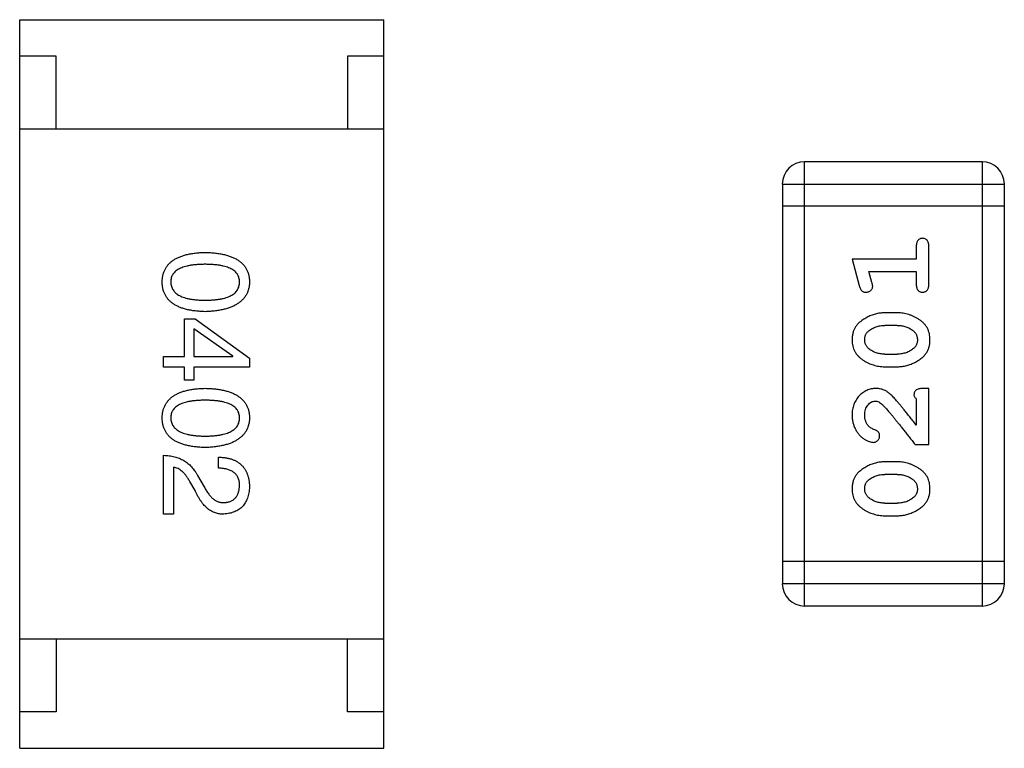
# Model space of a CAD drawing. Header units: millimetres. Extents: x 72 to 239, y 133 to 319.
# Tile 223 of 240: x 147.48 to 148.83, y 278.12 to 279.12. Entities that reach past the tile are written whole.
import ezdxf

# ---------------------------------------------------------------- set-up
doc = ezdxf.new("R2010")
doc.units = ezdxf.units.MM
doc.header["$LTSCALE"] = 5
doc.layers.get('0').update_dxf_attribs({"linetype": 'CONTINUOUS'})

msp = doc.modelspace()

# ---------------------------------------------------------------- linework, layer by layer
for p, q in [((147.4785, 278.1227), (147.4785, 279.1227)), ((147.4785, 279.1227), (147.9785, 279.1227)), ((147.9785, 278.1227), (147.9785, 279.1227)), ((147.5285, 279.0727), (147.4785, 279.0727)), ((147.5285, 278.9727), (147.5285, 279.0727)), ((147.9285, 279.0727), (147.9285, 278.9727)), ((147.9785, 279.0727), (147.9285, 279.0727)), ((147.9785, 278.9727), (147.4785, 278.9727)), ((148.8002, 278.9277), (148.5563, 278.9277)), ((148.5563, 278.3181), (148.5563, 278.9277)), ((148.8002, 278.9277), (148.8002, 278.3181)), ((148.5259, 278.8972), (148.8307, 278.8972)), ((148.5259, 278.8972), (148.5259, 278.3485)), ((148.8307, 278.3485), (148.8307, 278.8972)), ((148.8307, 278.8667), (148.5259, 278.8667)), ((148.7097, 278.8116), (148.7097, 278.7943)), ((148.727, 278.7597), (148.727, 278.8116)), ((148.7097, 278.7943), (148.6216, 278.7943)), ((148.6216, 278.7943), (148.6315, 278.7578)), ((148.6448, 278.777), (148.7097, 278.777)), ((148.6489, 278.762), (148.6448, 278.777)), ((148.7097, 278.777), (148.7097, 278.7597)), ((147.705, 278.6603), (147.705, 278.7121)), ((147.705, 278.7121), (147.7194, 278.7121)), ((147.7194, 278.7121), (147.7942, 278.6583)), ((148.684, 278.7204), (148.6662, 278.7204)), ((148.6837, 278.7031), (148.6665, 278.7031)), ((147.7174, 278.6983), (147.7174, 278.6603)), ((147.7712, 278.6609), (147.7174, 278.6983)), ((147.6761, 278.6458), (147.6761, 278.6603)), ((147.6761, 278.6603), (147.705, 278.6603)), ((147.7174, 278.6603), (147.7712, 278.6603)), ((147.7712, 278.6603), (147.7712, 278.6609)), ((147.7942, 278.6583), (147.7942, 278.6458)), ((148.6665, 278.6638), (148.6837, 278.6638)), ((147.705, 278.6458), (147.6761, 278.6458)), ((147.705, 278.6281), (147.705, 278.6458)), ((147.7174, 278.6458), (147.7174, 278.6281)), ((147.7942, 278.6458), (147.7174, 278.6458)), ((148.6662, 278.6465), (148.684, 278.6465)), ((147.7174, 278.6281), (147.705, 278.6281)), ((148.727, 278.6166), (148.7192, 278.6166)), ((148.727, 278.5395), (148.727, 278.6166)), ((148.7097, 278.6024), (148.7097, 278.5662)), ((148.7082, 278.5395), (148.727, 278.5395)), ((147.6761, 278.4442), (147.6761, 278.5249)), ((147.7515, 278.5072), (147.7515, 278.5223)), ((148.684, 278.5159), (148.6662, 278.5159)), ((147.6899, 278.5085), (147.6899, 278.4442)), ((147.7227, 278.4973), (147.7319, 278.4816)), ((148.6837, 278.4986), (148.6665, 278.4986)), ((147.7194, 278.4764), (147.7122, 278.4888)), ((148.6665, 278.4593), (148.6837, 278.4593)), ((147.6899, 278.4442), (147.6761, 278.4442)), ((148.6662, 278.4419), (148.684, 278.4419)), ((148.8307, 278.379), (148.5259, 278.379)), ((148.8307, 278.3485), (148.5259, 278.3485)), ((148.5563, 278.3181), (148.8002, 278.3181)), ((147.9785, 278.2727), (147.4785, 278.2727)), ((147.5285, 278.2727), (147.5285, 278.1727)), ((147.9285, 278.1727), (147.9285, 278.2727)), ((147.5285, 278.1727), (147.4785, 278.1727)), ((147.9785, 278.1727), (147.9285, 278.1727)), ((147.4785, 278.1227), (147.9785, 278.1227))]:
    msp.add_line(p, q)
for centre, start, end in [((148.5563, 278.8972), 90, 180), ((148.8002, 278.8972), 0, 90), ((148.5563, 278.3485), 180, 270), ((148.8002, 278.3485), 270, 0)]:
    msp.add_arc(centre, 0.0305, start, end)
for points, knots in [([(148.7184, 278.8227), (148.7178, 278.8226), (148.7166, 278.8226), (148.7149, 278.8221), (148.7134, 278.8212), (148.7121, 278.82), (148.711, 278.8185), (148.7102, 278.8165), (148.7098, 278.8142), (148.7097, 278.8125), (148.7097, 278.8116)], [0, 0, 0, 0, 0.11517, 0.223509, 0.328254, 0.438012, 0.553651, 0.682263, 0.830856, 1, 1, 1, 1]), ([(148.727, 278.8116), (148.727, 278.8125), (148.727, 278.8142), (148.7265, 278.8165), (148.7258, 278.8185), (148.7247, 278.82), (148.7234, 278.8212), (148.7219, 278.822), (148.7202, 278.8226), (148.719, 278.8226), (148.7184, 278.8227)], [0, 0, 0, 0, 0.169012, 0.317488, 0.445429, 0.560977, 0.67065, 0.776666, 0.88492, 1, 1, 1, 1]), ([(147.6742, 278.7627), (147.6742, 278.7643), (147.6744, 278.7674), (147.6751, 278.7719), (147.6763, 278.7761), (147.678, 278.78), (147.6801, 278.7836), (147.6827, 278.787), (147.6857, 278.79), (147.6893, 278.7926), (147.6932, 278.7951), (147.6976, 278.7971), (147.7024, 278.7989), (147.7077, 278.8004), (147.7134, 278.8016), (147.7196, 278.8025), (147.7262, 278.8031), (147.7308, 278.8033), (147.7332, 278.8034)], [0, 0, 0, 0, 0.059135, 0.115606, 0.169241, 0.221578, 0.273261, 0.324749, 0.377329, 0.431642, 0.488541, 0.548597, 0.612232, 0.680174, 0.752504, 0.829777, 0.912307, 1, 1, 1, 1]), ([(147.7332, 278.8034), (147.7356, 278.8033), (147.7403, 278.8031), (147.7472, 278.8025), (147.7536, 278.8016), (147.7595, 278.8004), (147.765, 278.7989), (147.7699, 278.7971), (147.7745, 278.7951), (147.7786, 278.7926), (147.7822, 278.79), (147.7853, 278.787), (147.788, 278.7836), (147.7902, 278.78), (147.7919, 278.7761), (147.7932, 278.7719), (147.7939, 278.7674), (147.7941, 278.7643), (147.7942, 278.7627)], [0, 0, 0, 0, 0.088823, 0.172287, 0.250296, 0.323438, 0.392244, 0.456221, 0.516635, 0.573871, 0.628, 0.680335, 0.731489, 0.782557, 0.834044, 0.886738, 0.942089, 1, 1, 1, 1]), ([(147.7332, 278.787), (147.7313, 278.787), (147.7276, 278.7869), (147.7222, 278.7866), (147.7172, 278.7862), (147.7126, 278.7855), (147.7084, 278.7846), (147.7045, 278.7837), (147.701, 278.7824), (147.6978, 278.781), (147.695, 278.7794), (147.6926, 278.7776), (147.6905, 278.7756), (147.6889, 278.7734), (147.6875, 278.771), (147.6866, 278.7684), (147.6861, 278.7656), (147.686, 278.7637), (147.686, 278.7627)], [0, 0, 0, 0, 0.096457, 0.187288, 0.27178, 0.350132, 0.423455, 0.491343, 0.554037, 0.612253, 0.666313, 0.717038, 0.764921, 0.811214, 0.856775, 0.902988, 0.950234, 1, 1, 1, 1]), ([(147.7804, 278.7627), (147.7803, 278.7637), (147.7803, 278.7656), (147.7797, 278.7684), (147.7788, 278.771), (147.7775, 278.7734), (147.7758, 278.7756), (147.7738, 278.7776), (147.7713, 278.7794), (147.7685, 278.781), (147.7654, 278.7824), (147.7619, 278.7837), (147.758, 278.7846), (147.7537, 278.7855), (147.7491, 278.7862), (147.7441, 278.7866), (147.7388, 278.7869), (147.7351, 278.787), (147.7332, 278.787)], [0, 0, 0, 0, 0.049764, 0.097007, 0.143217, 0.188577, 0.235116, 0.282997, 0.333719, 0.387776, 0.445989, 0.508679, 0.576563, 0.649481, 0.728235, 0.812722, 0.903548, 1, 1, 1, 1]), ([(147.7332, 278.722), (147.7308, 278.7221), (147.7262, 278.7223), (147.7196, 278.7229), (147.7134, 278.7238), (147.7077, 278.725), (147.7024, 278.7265), (147.6976, 278.7283), (147.6932, 278.7304), (147.6892, 278.7328), (147.6857, 278.7355), (147.6827, 278.7385), (147.6801, 278.7418), (147.678, 278.7454), (147.6763, 278.7493), (147.6751, 278.7535), (147.6744, 278.758), (147.6742, 278.7611), (147.6742, 278.7627)], [0, 0, 0, 0, 0.08769, 0.170218, 0.24749, 0.319818, 0.387758, 0.451391, 0.511445, 0.568185, 0.622681, 0.67526, 0.726746, 0.778428, 0.830764, 0.884397, 0.940866, 1, 1, 1, 1]), ([(147.686, 278.7627), (147.686, 278.7617), (147.6861, 278.7597), (147.6868, 278.7569), (147.6878, 278.7542), (147.6891, 278.7518), (147.6908, 278.7495), (147.6929, 278.7475), (147.6953, 278.7456), (147.6981, 278.7439), (147.7013, 278.7425), (147.7048, 278.7412), (147.7086, 278.7401), (147.7129, 278.7393), (147.7174, 278.7386), (147.7224, 278.7381), (147.7276, 278.7378), (147.7313, 278.7378), (147.7332, 278.7378)], [0, 0, 0, 0, 0.050879, 0.099377, 0.146973, 0.193618, 0.240619, 0.289461, 0.34047, 0.395283, 0.453059, 0.515633, 0.582666, 0.655287, 0.732971, 0.815933, 0.905166, 1, 1, 1, 1]), ([(147.7332, 278.7378), (147.7351, 278.7378), (147.7388, 278.7378), (147.7441, 278.7381), (147.7491, 278.7386), (147.7537, 278.7393), (147.758, 278.7402), (147.7619, 278.7412), (147.7654, 278.7425), (147.7685, 278.7439), (147.7713, 278.7456), (147.7738, 278.7474), (147.7758, 278.7495), (147.7775, 278.7517), (147.7788, 278.7542), (147.7797, 278.7569), (147.7803, 278.7597), (147.7803, 278.7617), (147.7804, 278.7627)], [0, 0, 0, 0, 0.095719, 0.185854, 0.269738, 0.347952, 0.420315, 0.487894, 0.550245, 0.608186, 0.662454, 0.713283, 0.761375, 0.808209, 0.854301, 0.901312, 0.949396, 1, 1, 1, 1]), ([(147.7942, 278.7627), (147.7941, 278.7611), (147.7939, 278.7581), (147.793, 278.7536), (147.7917, 278.7495), (147.7899, 278.7456), (147.7877, 278.742), (147.785, 278.7388), (147.7818, 278.7358), (147.7782, 278.7331), (147.7742, 278.7307), (147.7697, 278.7286), (147.7647, 278.7268), (147.7592, 278.7252), (147.7534, 278.724), (147.747, 278.723), (147.7403, 278.7224), (147.7356, 278.7222), (147.7332, 278.722)], [0, 0, 0, 0, 0.057415, 0.112361, 0.16496, 0.216437, 0.267441, 0.318839, 0.371478, 0.426325, 0.483626, 0.544235, 0.608673, 0.677374, 0.750405, 0.828394, 0.911525, 1, 1, 1, 1]), ([(148.6315, 278.7578), (148.6318, 278.7569), (148.6322, 278.7554), (148.6331, 278.7533), (148.634, 278.7516), (148.635, 278.7504), (148.6362, 278.7496), (148.6375, 278.7491), (148.639, 278.7488), (148.6401, 278.7487), (148.6407, 278.7487)], [0, 0, 0, 0, 0.187321, 0.344927, 0.475328, 0.579604, 0.674244, 0.773631, 0.882025, 1, 1, 1, 1]), ([(148.6407, 278.7487), (148.6413, 278.7487), (148.6425, 278.7488), (148.6443, 278.7493), (148.6459, 278.75), (148.6473, 278.751), (148.6485, 278.7522), (148.6493, 278.7536), (148.6498, 278.7551), (148.6499, 278.7561), (148.6499, 278.7566)], [0, 0, 0, 0, 0.138815, 0.27042, 0.39836, 0.52875, 0.654955, 0.771147, 0.884581, 1, 1, 1, 1]), ([(148.6499, 278.7566), (148.6499, 278.7569), (148.6499, 278.7577), (148.6497, 278.7589), (148.6493, 278.7604), (148.6491, 278.7615), (148.6489, 278.762)], [0, 0, 0, 0, 0.183151, 0.413144, 0.682305, 1, 1, 1, 1]), ([(148.7097, 278.7597), (148.7097, 278.7588), (148.7098, 278.7572), (148.7102, 278.7548), (148.711, 278.7529), (148.7121, 278.7513), (148.7134, 278.7502), (148.7149, 278.7493), (148.7166, 278.7488), (148.7178, 278.7487), (148.7184, 278.7487)], [0, 0, 0, 0, 0.169102, 0.317658, 0.446239, 0.563118, 0.671828, 0.776546, 0.884858, 1, 1, 1, 1]), ([(148.7184, 278.7487), (148.719, 278.7487), (148.7202, 278.7488), (148.7219, 278.7493), (148.7234, 278.7502), (148.7247, 278.7513), (148.7258, 278.7529), (148.7265, 278.7548), (148.727, 278.7571), (148.727, 278.7588), (148.727, 278.7597)], [0, 0, 0, 0, 0.115051, 0.223278, 0.329269, 0.437893, 0.554681, 0.682591, 0.83103, 1, 1, 1, 1]), ([(148.6662, 278.7204), (148.6652, 278.7204), (148.663, 278.7203), (148.6598, 278.72), (148.6567, 278.7195), (148.6536, 278.7188), (148.6505, 278.7179), (148.6475, 278.7168), (148.6446, 278.7155), (148.6417, 278.714), (148.639, 278.7124), (148.6364, 278.7108), (148.6341, 278.7091), (148.632, 278.7075), (148.6301, 278.7057), (148.6285, 278.704), (148.627, 278.7023), (148.6255, 278.6999), (148.6239, 278.6968), (148.6226, 278.6926), (148.6218, 278.688), (148.6217, 278.6849), (148.6216, 278.6833)], [0, 0, 0, 0, 0.049855, 0.099516, 0.148482, 0.19758, 0.246804, 0.296268, 0.346517, 0.397047, 0.446826, 0.49336, 0.537801, 0.579207, 0.617974, 0.654833, 0.689171, 0.722088, 0.786392, 0.853518, 0.924186, 1, 1, 1, 1]), ([(148.7286, 278.6835), (148.7286, 278.6849), (148.7285, 278.6878), (148.7278, 278.6919), (148.7267, 278.6957), (148.7251, 278.6993), (148.723, 278.7026), (148.7205, 278.7056), (148.7176, 278.7084), (148.7142, 278.7109), (148.7106, 278.7131), (148.7069, 278.715), (148.7032, 278.7167), (148.6994, 278.7181), (148.6956, 278.7191), (148.6918, 278.7199), (148.6879, 278.7203), (148.6853, 278.7204), (148.684, 278.7204)], [0, 0, 0, 0, 0.067217, 0.131051, 0.19272, 0.252824, 0.312745, 0.373449, 0.436041, 0.501494, 0.567761, 0.632087, 0.695096, 0.757109, 0.817993, 0.878657, 0.939311, 1, 1, 1, 1]), ([(148.6442, 278.6955), (148.645, 278.6961), (148.6466, 278.6973), (148.6492, 278.6989), (148.6518, 278.7002), (148.6546, 278.7012), (148.6574, 278.7021), (148.6603, 278.7027), (148.6634, 278.703), (148.6655, 278.7031), (148.6665, 278.7031)], [0, 0, 0, 0, 0.125331, 0.248948, 0.371201, 0.494032, 0.616811, 0.742104, 0.868849, 1, 1, 1, 1]), ([(148.6837, 278.7031), (148.6848, 278.7031), (148.6869, 278.703), (148.6899, 278.7027), (148.6928, 278.7021), (148.6956, 278.7013), (148.6983, 278.7003), (148.7008, 278.699), (148.7033, 278.6976), (148.7048, 278.6964), (148.7055, 278.6958)], [0, 0, 0, 0, 0.135449, 0.266263, 0.393429, 0.516942, 0.639128, 0.758779, 0.879341, 1, 1, 1, 1]), ([(148.6389, 278.6834), (148.6389, 278.684), (148.639, 278.6852), (148.6392, 278.6871), (148.6396, 278.6888), (148.6402, 278.6903), (148.641, 278.6918), (148.6419, 278.6932), (148.643, 278.6944), (148.6438, 278.6952), (148.6442, 278.6955)], [0, 0, 0, 0, 0.138115, 0.270177, 0.397547, 0.520057, 0.63869, 0.757499, 0.878226, 1, 1, 1, 1]), ([(148.7055, 278.6958), (148.706, 278.6954), (148.7069, 278.6947), (148.708, 278.6933), (148.7091, 278.6919), (148.7099, 278.6904), (148.7105, 278.6888), (148.711, 278.6871), (148.7112, 278.6854), (148.7113, 278.6842), (148.7113, 278.6836)], [0, 0, 0, 0, 0.129853, 0.25607, 0.380154, 0.49978, 0.62208, 0.743277, 0.868791, 1, 1, 1, 1]), ([(148.6216, 278.6833), (148.6217, 278.6818), (148.6217, 278.679), (148.6225, 278.6749), (148.6236, 278.6711), (148.6252, 278.6675), (148.6272, 278.6642), (148.6297, 278.6612), (148.6327, 278.6584), (148.6361, 278.6559), (148.6397, 278.6537), (148.6434, 278.6518), (148.6471, 278.6501), (148.6508, 278.6488), (148.6546, 278.6477), (148.6585, 278.647), (148.6623, 278.6465), (148.6649, 278.6465), (148.6662, 278.6465)], [0, 0, 0, 0, 0.06692, 0.130834, 0.19258, 0.252759, 0.312631, 0.373411, 0.436359, 0.501894, 0.568244, 0.632472, 0.69556, 0.757163, 0.818592, 0.878885, 0.939235, 1, 1, 1, 1]), ([(148.6447, 278.671), (148.6443, 278.6714), (148.6434, 278.6722), (148.6422, 278.6736), (148.6412, 278.675), (148.6404, 278.6765), (148.6397, 278.6781), (148.6393, 278.6798), (148.639, 278.6816), (148.639, 278.6828), (148.6389, 278.6834)], [0, 0, 0, 0, 0.13042, 0.256046, 0.378133, 0.498725, 0.620452, 0.742761, 0.869406, 1, 1, 1, 1]), ([(148.684, 278.6465), (148.6851, 278.6465), (148.6872, 278.6465), (148.6904, 278.6468), (148.6935, 278.6473), (148.6966, 278.648), (148.6996, 278.6489), (148.7026, 278.65), (148.7056, 278.6513), (148.7085, 278.6527), (148.7112, 278.6543), (148.7137, 278.6559), (148.7161, 278.6576), (148.7182, 278.6592), (148.72, 278.6609), (148.7217, 278.6626), (148.7231, 278.6644), (148.7247, 278.6667), (148.7263, 278.6699), (148.7276, 278.6741), (148.7285, 278.6787), (148.7286, 278.6819), (148.7286, 278.6835)], [0, 0, 0, 0, 0.049886, 0.09882, 0.148132, 0.19689, 0.246038, 0.295176, 0.345305, 0.395692, 0.445312, 0.491875, 0.535813, 0.577009, 0.616081, 0.652689, 0.687585, 0.720206, 0.785062, 0.85223, 0.923759, 1, 1, 1, 1]), ([(148.7113, 278.6836), (148.7113, 278.6829), (148.7113, 278.6817), (148.711, 278.6799), (148.7106, 278.6782), (148.71, 278.6766), (148.7093, 278.6751), (148.7083, 278.6737), (148.7073, 278.6725), (148.7064, 278.6718), (148.706, 278.6714)], [0, 0, 0, 0, 0.139844, 0.271849, 0.399162, 0.521619, 0.6402, 0.758957, 0.87828, 1, 1, 1, 1]), ([(148.6665, 278.6638), (148.6655, 278.6638), (148.6634, 278.6638), (148.6603, 278.6642), (148.6574, 278.6647), (148.6546, 278.6655), (148.6519, 278.6665), (148.6494, 278.6678), (148.647, 278.6693), (148.6455, 278.6704), (148.6447, 278.671)], [0, 0, 0, 0, 0.135446, 0.266257, 0.393419, 0.517936, 0.639137, 0.758785, 0.879345, 1, 1, 1, 1]), ([(148.706, 278.6714), (148.7052, 278.6708), (148.7036, 278.6696), (148.7011, 278.668), (148.6985, 278.6667), (148.6957, 278.6656), (148.6929, 278.6648), (148.6899, 278.6642), (148.6868, 278.6638), (148.6848, 278.6638), (148.6837, 278.6638)], [0, 0, 0, 0, 0.124927, 0.248361, 0.370889, 0.492583, 0.61616, 0.741472, 0.869044, 1, 1, 1, 1]), ([(147.6742, 278.5762), (147.6742, 278.5778), (147.6744, 278.5809), (147.6751, 278.5854), (147.6763, 278.5896), (147.678, 278.5935), (147.6801, 278.5971), (147.6827, 278.6004), (147.6857, 278.6034), (147.6893, 278.6061), (147.6932, 278.6085), (147.6976, 278.6106), (147.7024, 278.6124), (147.7077, 278.6139), (147.7134, 278.6151), (147.7196, 278.616), (147.7262, 278.6166), (147.7308, 278.6168), (147.7332, 278.6168)], [0, 0, 0, 0, 0.059135, 0.115606, 0.169241, 0.221578, 0.273261, 0.324749, 0.377329, 0.431642, 0.488541, 0.548597, 0.612232, 0.680174, 0.752504, 0.829777, 0.912307, 1, 1, 1, 1]), ([(147.7332, 278.6168), (147.7356, 278.6168), (147.7403, 278.6166), (147.7472, 278.616), (147.7536, 278.6151), (147.7595, 278.6139), (147.765, 278.6124), (147.7699, 278.6106), (147.7745, 278.6085), (147.7786, 278.6061), (147.7822, 278.6034), (147.7853, 278.6004), (147.788, 278.5971), (147.7902, 278.5935), (147.7919, 278.5896), (147.7932, 278.5854), (147.7939, 278.5809), (147.7941, 278.5778), (147.7942, 278.5762)], [0, 0, 0, 0, 0.088823, 0.172287, 0.250296, 0.323438, 0.392244, 0.456221, 0.516635, 0.573871, 0.628, 0.680335, 0.731489, 0.782557, 0.834044, 0.886738, 0.942089, 1, 1, 1, 1]), ([(148.6544, 278.6166), (148.6533, 278.6165), (148.6511, 278.6165), (148.6478, 278.616), (148.6447, 278.6152), (148.6418, 278.614), (148.6389, 278.6126), (148.6362, 278.6108), (148.6336, 278.6087), (148.6312, 278.6063), (148.6289, 278.6037), (148.627, 278.6008), (148.6253, 278.5978), (148.6239, 278.5945), (148.6229, 278.5911), (148.6221, 278.5876), (148.6217, 278.5838), (148.6217, 278.5812), (148.6216, 278.5799)], [0, 0, 0, 0, 0.060981, 0.120256, 0.178148, 0.236115, 0.293993, 0.352864, 0.413358, 0.476056, 0.539296, 0.602396, 0.665116, 0.728325, 0.792919, 0.859317, 0.928302, 1, 1, 1, 1]), ([(148.6827, 278.5998), (148.6819, 278.6007), (148.6804, 278.6024), (148.6782, 278.6048), (148.6761, 278.6069), (148.6741, 278.6087), (148.6722, 278.6103), (148.6705, 278.6117), (148.6688, 278.6128), (148.6668, 278.6139), (148.6642, 278.615), (148.6611, 278.6159), (148.6578, 278.6165), (148.6555, 278.6165), (148.6544, 278.6166)], [0, 0, 0, 0, 0.103002, 0.197728, 0.285279, 0.365235, 0.437224, 0.502446, 0.560545, 0.611446, 0.707576, 0.80349, 0.900532, 1, 1, 1, 1]), ([(148.7192, 278.6166), (148.7181, 278.6165), (148.7161, 278.6165), (148.7134, 278.6161), (148.7112, 278.6154), (148.7094, 278.6143), (148.7081, 278.613), (148.7072, 278.6115), (148.7067, 278.6098), (148.7066, 278.6086), (148.7066, 278.6079)], [0, 0, 0, 0, 0.1844, 0.34094, 0.473574, 0.586824, 0.690029, 0.789175, 0.890445, 1, 1, 1, 1]), ([(148.7066, 278.6079), (148.7066, 278.6075), (148.7067, 278.6065), (148.7074, 278.6051), (148.7084, 278.6037), (148.7092, 278.6029), (148.7097, 278.6024)], [0, 0, 0, 0, 0.20611, 0.432681, 0.695597, 1, 1, 1, 1]), ([(147.7332, 278.6004), (147.7313, 278.6004), (147.7276, 278.6004), (147.7222, 278.6001), (147.7172, 278.5996), (147.7126, 278.599), (147.7084, 278.5981), (147.7045, 278.5971), (147.701, 278.5959), (147.6978, 278.5945), (147.695, 278.5929), (147.6926, 278.5911), (147.6905, 278.5891), (147.6889, 278.5868), (147.6875, 278.5845), (147.6866, 278.5819), (147.6861, 278.5791), (147.686, 278.5772), (147.686, 278.5762)], [0, 0, 0, 0, 0.096457, 0.187288, 0.27178, 0.350132, 0.423455, 0.491343, 0.554037, 0.612253, 0.666313, 0.717038, 0.764921, 0.811214, 0.856775, 0.902988, 0.950234, 1, 1, 1, 1]), ([(147.7804, 278.5762), (147.7803, 278.5772), (147.7803, 278.5791), (147.7797, 278.5819), (147.7788, 278.5845), (147.7775, 278.5869), (147.7758, 278.589), (147.7738, 278.5911), (147.7713, 278.5929), (147.7685, 278.5945), (147.7654, 278.5959), (147.7619, 278.5971), (147.758, 278.5981), (147.7537, 278.599), (147.7491, 278.5996), (147.7441, 278.6001), (147.7388, 278.6004), (147.7351, 278.6004), (147.7332, 278.6004)], [0, 0, 0, 0, 0.049764, 0.097007, 0.143217, 0.188577, 0.235116, 0.282997, 0.333719, 0.387776, 0.445989, 0.508679, 0.576563, 0.649481, 0.728235, 0.812722, 0.903548, 1, 1, 1, 1]), ([(148.6389, 278.5798), (148.639, 278.5812), (148.6391, 278.5839), (148.6399, 278.5877), (148.6413, 278.5911), (148.6432, 278.5939), (148.6455, 278.5963), (148.6479, 278.598), (148.6507, 278.5991), (148.6525, 278.5992), (148.6535, 278.5993)], [0, 0, 0, 0, 0.156344, 0.299348, 0.4327, 0.561, 0.682299, 0.791883, 0.89611, 1, 1, 1, 1]), ([(148.6535, 278.5993), (148.6542, 278.5992), (148.6559, 278.5991), (148.6583, 278.5981), (148.6608, 278.5966), (148.6623, 278.5952), (148.6632, 278.5945)], [0, 0, 0, 0, 0.212836, 0.442809, 0.70317, 1, 1, 1, 1]), ([(148.6632, 278.5945), (148.6636, 278.5941), (148.6646, 278.5931), (148.6662, 278.5915), (148.6679, 278.5896), (148.6698, 278.5874), (148.6719, 278.585), (148.6743, 278.5823), (148.6768, 278.5792), (148.6795, 278.5759), (148.6824, 278.5723), (148.6855, 278.5685), (148.6888, 278.5643), (148.6923, 278.5599), (148.696, 278.5552), (148.6999, 278.5502), (148.704, 278.545), (148.7067, 278.5413), (148.7082, 278.5395)], [0, 0, 0, 0, 0.026647, 0.057942, 0.094152, 0.134806, 0.180631, 0.231142, 0.286385, 0.346321, 0.411439, 0.481035, 0.555329, 0.634592, 0.718826, 0.807759, 0.901393, 1, 1, 1, 1]), ([(148.7097, 278.5662), (148.7082, 278.5682), (148.7052, 278.5721), (148.7009, 278.5775), (148.6969, 278.5825), (148.6933, 278.5869), (148.6902, 278.5909), (148.6873, 278.5943), (148.6849, 278.5972), (148.6834, 278.599), (148.6827, 278.5998)], [0, 0, 0, 0, 0.176662, 0.337826, 0.484741, 0.617764, 0.73494, 0.837793, 0.926412, 1, 1, 1, 1]), ([(148.6216, 278.5799), (148.6217, 278.5782), (148.6218, 278.5748), (148.6227, 278.5699), (148.6241, 278.5652), (148.6261, 278.5607), (148.6285, 278.5565), (148.6314, 278.5529), (148.6346, 278.5497), (148.6382, 278.5472), (148.6418, 278.5452), (148.6451, 278.5438), (148.6481, 278.5428), (148.6501, 278.5427), (148.651, 278.5426)], [0, 0, 0, 0, 0.098286, 0.193983, 0.289056, 0.384352, 0.477435, 0.566197, 0.652355, 0.737986, 0.818188, 0.887401, 0.94802, 1, 1, 1, 1]), ([(148.6443, 278.5649), (148.6439, 278.5654), (148.643, 278.5664), (148.6419, 278.568), (148.641, 278.5698), (148.6403, 278.5716), (148.6397, 278.5735), (148.6393, 278.5755), (148.639, 278.5776), (148.6389, 278.579), (148.6389, 278.5798)], [0, 0, 0, 0, 0.121873, 0.243139, 0.363336, 0.485133, 0.607572, 0.734701, 0.864814, 1, 1, 1, 1]), ([(147.7332, 278.5355), (147.7308, 278.5356), (147.7262, 278.5358), (147.7196, 278.5364), (147.7134, 278.5373), (147.7077, 278.5385), (147.7024, 278.54), (147.6976, 278.5418), (147.6932, 278.5438), (147.6892, 278.5462), (147.6857, 278.5489), (147.6827, 278.5519), (147.6801, 278.5553), (147.678, 278.5589), (147.6763, 278.5628), (147.6751, 278.567), (147.6744, 278.5715), (147.6742, 278.5746), (147.6742, 278.5762)], [0, 0, 0, 0, 0.08769, 0.170218, 0.24749, 0.319818, 0.387758, 0.451391, 0.511445, 0.568185, 0.622681, 0.67526, 0.726746, 0.778428, 0.830764, 0.884397, 0.940866, 1, 1, 1, 1]), ([(147.686, 278.5762), (147.686, 278.5752), (147.6861, 278.5732), (147.6868, 278.5704), (147.6878, 278.5677), (147.6891, 278.5652), (147.6908, 278.563), (147.6929, 278.5609), (147.6953, 278.5591), (147.6981, 278.5574), (147.7013, 278.5559), (147.7048, 278.5547), (147.7086, 278.5536), (147.7129, 278.5528), (147.7174, 278.5521), (147.7224, 278.5516), (147.7276, 278.5513), (147.7313, 278.5513), (147.7332, 278.5513)], [0, 0, 0, 0, 0.050879, 0.099377, 0.146973, 0.193618, 0.240619, 0.289461, 0.34047, 0.395283, 0.453059, 0.515633, 0.582666, 0.655287, 0.732971, 0.815933, 0.905166, 1, 1, 1, 1]), ([(147.7332, 278.5513), (147.7351, 278.5513), (147.7388, 278.5513), (147.7441, 278.5516), (147.7491, 278.5521), (147.7537, 278.5528), (147.758, 278.5536), (147.7619, 278.5547), (147.7654, 278.5559), (147.7685, 278.5574), (147.7713, 278.5591), (147.7738, 278.5609), (147.7758, 278.563), (147.7775, 278.5652), (147.7788, 278.5677), (147.7797, 278.5704), (147.7803, 278.5732), (147.7803, 278.5752), (147.7804, 278.5762)], [0, 0, 0, 0, 0.095719, 0.185854, 0.269738, 0.347952, 0.420315, 0.487894, 0.550245, 0.608186, 0.662454, 0.713283, 0.761375, 0.808209, 0.854301, 0.901312, 0.949396, 1, 1, 1, 1]), ([(147.7942, 278.5762), (147.7941, 278.5746), (147.7939, 278.5716), (147.793, 278.5671), (147.7917, 278.563), (147.7899, 278.5591), (147.7877, 278.5555), (147.785, 278.5522), (147.7818, 278.5493), (147.7782, 278.5466), (147.7742, 278.5442), (147.7697, 278.542), (147.7647, 278.5402), (147.7592, 278.5387), (147.7534, 278.5375), (147.747, 278.5365), (147.7403, 278.5358), (147.7356, 278.5356), (147.7332, 278.5355)], [0, 0, 0, 0, 0.057415, 0.112361, 0.16496, 0.216437, 0.267441, 0.318839, 0.371478, 0.426325, 0.483626, 0.544235, 0.608673, 0.677374, 0.750405, 0.828394, 0.911525, 1, 1, 1, 1]), ([(148.6528, 278.5599), (148.6519, 278.5602), (148.6502, 278.5608), (148.6479, 278.5621), (148.6459, 278.5633), (148.6448, 278.5644), (148.6443, 278.5649)], [0, 0, 0, 0, 0.285518, 0.544185, 0.781367, 1, 1, 1, 1]), ([(148.651, 278.5426), (148.6515, 278.5427), (148.6526, 278.5427), (148.6541, 278.5433), (148.6556, 278.5441), (148.6569, 278.5452), (148.658, 278.5466), (148.6588, 278.5481), (148.6593, 278.5497), (148.6594, 278.5509), (148.6594, 278.5515)], [0, 0, 0, 0, 0.120856, 0.239483, 0.360995, 0.490166, 0.620982, 0.746416, 0.870253, 1, 1, 1, 1]), ([(148.6594, 278.5515), (148.6594, 278.5519), (148.6593, 278.5529), (148.6591, 278.5543), (148.6586, 278.5555), (148.6579, 278.5567), (148.657, 278.5577), (148.6558, 278.5586), (148.6544, 278.5593), (148.6534, 278.5597), (148.6528, 278.5599)], [0, 0, 0, 0, 0.127347, 0.246131, 0.359406, 0.470543, 0.586092, 0.711469, 0.847022, 1, 1, 1, 1]), ([(147.6761, 278.5249), (147.6774, 278.5248), (147.68, 278.5247), (147.6838, 278.5243), (147.6875, 278.5238), (147.6911, 278.523), (147.6945, 278.522), (147.6977, 278.5208), (147.7009, 278.5193), (147.7038, 278.5177), (147.7067, 278.5159), (147.7094, 278.5138), (147.712, 278.5116), (147.7144, 278.5092), (147.7167, 278.5065), (147.7188, 278.5037), (147.7209, 278.5006), (147.7221, 278.4984), (147.7227, 278.4973)], [0, 0, 0, 0, 0.069512, 0.136307, 0.201431, 0.265186, 0.327322, 0.388242, 0.448098, 0.507757, 0.566952, 0.626243, 0.686026, 0.745963, 0.807549, 0.869906, 0.934172, 1, 1, 1, 1]), ([(147.7515, 278.5223), (147.7532, 278.5222), (147.7564, 278.5221), (147.7612, 278.5216), (147.7656, 278.5207), (147.7696, 278.5196), (147.7734, 278.5181), (147.7769, 278.5163), (147.78, 278.5142), (147.7829, 278.5118), (147.7854, 278.5091), (147.7876, 278.5061), (147.7895, 278.5027), (147.7911, 278.4991), (147.7923, 278.4952), (147.7933, 278.4909), (147.7939, 278.4864), (147.7941, 278.4832), (147.7942, 278.4816)], [0, 0, 0, 0, 0.074935, 0.145873, 0.212498, 0.27598, 0.33603, 0.394042, 0.450372, 0.505546, 0.560812, 0.616481, 0.673265, 0.732328, 0.7938, 0.858943, 0.92718, 1, 1, 1, 1]), ([(148.6662, 278.5159), (148.6652, 278.5159), (148.663, 278.5158), (148.6598, 278.5155), (148.6567, 278.515), (148.6536, 278.5143), (148.6505, 278.5134), (148.6475, 278.5123), (148.6446, 278.511), (148.6417, 278.5095), (148.639, 278.5079), (148.6364, 278.5063), (148.6341, 278.5046), (148.632, 278.5029), (148.6301, 278.5012), (148.6285, 278.4995), (148.627, 278.4978), (148.6255, 278.4954), (148.6239, 278.4923), (148.6226, 278.4881), (148.6218, 278.4835), (148.6217, 278.4804), (148.6216, 278.4787)], [0, 0, 0, 0, 0.049855, 0.099516, 0.148482, 0.19758, 0.246804, 0.296268, 0.346517, 0.397047, 0.446826, 0.49336, 0.537801, 0.579207, 0.617974, 0.654833, 0.689171, 0.722088, 0.786392, 0.853518, 0.924186, 1, 1, 1, 1]), ([(148.7286, 278.479), (148.7286, 278.4804), (148.7285, 278.4833), (148.7278, 278.4873), (148.7267, 278.4912), (148.7251, 278.4948), (148.723, 278.4981), (148.7205, 278.5011), (148.7176, 278.5039), (148.7142, 278.5064), (148.7106, 278.5086), (148.7069, 278.5105), (148.7032, 278.5122), (148.6994, 278.5136), (148.6956, 278.5146), (148.6918, 278.5154), (148.6879, 278.5158), (148.6853, 278.5159), (148.684, 278.5159)], [0, 0, 0, 0, 0.067217, 0.131051, 0.19272, 0.252824, 0.312745, 0.373449, 0.436041, 0.501494, 0.567761, 0.632087, 0.695096, 0.757109, 0.817993, 0.878657, 0.939311, 1, 1, 1, 1]), ([(147.7122, 278.4888), (147.7114, 278.4902), (147.7098, 278.4929), (147.7072, 278.4966), (147.7046, 278.4999), (147.7018, 278.5026), (147.699, 278.5048), (147.696, 278.5066), (147.693, 278.5079), (147.6909, 278.5083), (147.6899, 278.5085)], [0, 0, 0, 0, 0.158292, 0.304606, 0.440272, 0.565336, 0.681745, 0.791834, 0.896966, 1, 1, 1, 1]), ([(147.7804, 278.4836), (147.7804, 278.4845), (147.7803, 278.4863), (147.78, 278.4889), (147.7794, 278.4914), (147.7786, 278.4937), (147.7776, 278.4958), (147.7764, 278.4977), (147.7749, 278.4994), (147.7732, 278.501), (147.7713, 278.5024), (147.7691, 278.5036), (147.7667, 278.5046), (147.7641, 278.5055), (147.7613, 278.5062), (147.7582, 278.5067), (147.755, 278.5071), (147.7527, 278.5071), (147.7515, 278.5072)], [0, 0, 0, 0, 0.065945, 0.127767, 0.186553, 0.242898, 0.297728, 0.351599, 0.404854, 0.459191, 0.515338, 0.573322, 0.634405, 0.698538, 0.767039, 0.84022, 0.917406, 1, 1, 1, 1]), ([(148.6442, 278.491), (148.645, 278.4916), (148.6466, 278.4928), (148.6492, 278.4944), (148.6518, 278.4957), (148.6546, 278.4967), (148.6574, 278.4976), (148.6603, 278.4982), (148.6634, 278.4985), (148.6655, 278.4986), (148.6665, 278.4986)], [0, 0, 0, 0, 0.125331, 0.248948, 0.371201, 0.494032, 0.616811, 0.742104, 0.868849, 1, 1, 1, 1]), ([(148.6837, 278.4986), (148.6848, 278.4986), (148.6869, 278.4985), (148.6899, 278.4982), (148.6928, 278.4976), (148.6956, 278.4968), (148.6983, 278.4958), (148.7008, 278.4945), (148.7033, 278.4931), (148.7048, 278.4919), (148.7055, 278.4913)], [0, 0, 0, 0, 0.135449, 0.266263, 0.393429, 0.516942, 0.639128, 0.758779, 0.879341, 1, 1, 1, 1]), ([(147.7594, 278.46), (147.7602, 278.46), (147.7618, 278.4602), (147.7641, 278.4606), (147.7663, 278.4612), (147.7683, 278.4619), (147.7702, 278.4628), (147.7719, 278.4639), (147.7734, 278.4651), (147.7749, 278.4665), (147.7761, 278.4681), (147.7772, 278.4698), (147.7781, 278.4717), (147.7789, 278.4738), (147.7795, 278.476), (147.78, 278.4784), (147.7802, 278.4809), (147.7803, 278.4827), (147.7804, 278.4836)], [0, 0, 0, 0, 0.069456, 0.136175, 0.198596, 0.258993, 0.316838, 0.37342, 0.428889, 0.48454, 0.540119, 0.597644, 0.65702, 0.718534, 0.783117, 0.851564, 0.923888, 1, 1, 1, 1]), ([(148.6389, 278.4789), (148.6389, 278.4795), (148.639, 278.4807), (148.6392, 278.4825), (148.6396, 278.4842), (148.6402, 278.4858), (148.641, 278.4873), (148.6419, 278.4887), (148.643, 278.4899), (148.6438, 278.4906), (148.6442, 278.491)], [0, 0, 0, 0, 0.138115, 0.270177, 0.397547, 0.520057, 0.63869, 0.757499, 0.878226, 1, 1, 1, 1]), ([(148.7055, 278.4913), (148.706, 278.4909), (148.7069, 278.4901), (148.708, 278.4888), (148.7091, 278.4874), (148.7099, 278.4859), (148.7105, 278.4843), (148.711, 278.4826), (148.7112, 278.4809), (148.7113, 278.4797), (148.7113, 278.479)], [0, 0, 0, 0, 0.129853, 0.25607, 0.380154, 0.49978, 0.62208, 0.743277, 0.868791, 1, 1, 1, 1]), ([(147.7587, 278.4442), (147.7577, 278.4442), (147.7558, 278.4442), (147.7528, 278.4444), (147.75, 278.4449), (147.7472, 278.4457), (147.7444, 278.4468), (147.7418, 278.4481), (147.7392, 278.4497), (147.7367, 278.4516), (147.7343, 278.4538), (147.7319, 278.4562), (147.7297, 278.4589), (147.7274, 278.4618), (147.7253, 278.4651), (147.7232, 278.4686), (147.7212, 278.4724), (147.72, 278.475), (147.7194, 278.4764)], [0, 0, 0, 0, 0.055083, 0.109453, 0.162685, 0.21614, 0.26961, 0.324284, 0.380202, 0.437433, 0.497084, 0.559152, 0.624288, 0.692446, 0.763862, 0.838743, 0.917269, 1, 1, 1, 1]), ([(147.7319, 278.4816), (147.7323, 278.4807), (147.7333, 278.4789), (147.7348, 278.4763), (147.7364, 278.4739), (147.738, 278.4717), (147.7396, 278.4697), (147.7412, 278.4678), (147.7429, 278.4662), (147.7446, 278.4647), (147.7463, 278.4635), (147.7481, 278.4624), (147.7499, 278.4615), (147.7518, 278.4608), (147.7536, 278.4603), (147.7555, 278.46), (147.7575, 278.4599), (147.7588, 278.4599), (147.7594, 278.46)], [0, 0, 0, 0, 0.084365, 0.165386, 0.24176, 0.314729, 0.38433, 0.449952, 0.513164, 0.5734, 0.630824, 0.68644, 0.740136, 0.792605, 0.844515, 0.896112, 0.947763, 1, 1, 1, 1]), ([(147.7942, 278.4816), (147.794, 278.4802), (147.7938, 278.4774), (147.7932, 278.4733), (147.7924, 278.4696), (147.7913, 278.466), (147.7899, 278.4628), (147.7883, 278.4598), (147.7865, 278.457), (147.7844, 278.4545), (147.782, 278.4523), (147.7794, 278.4503), (147.7766, 278.4487), (147.7735, 278.4472), (147.7701, 278.4461), (147.7666, 278.4452), (147.7627, 278.4446), (147.7601, 278.4443), (147.7587, 278.4442)], [0, 0, 0, 0, 0.074847, 0.14558, 0.212628, 0.276599, 0.337792, 0.396608, 0.453638, 0.509854, 0.565589, 0.621545, 0.678777, 0.737222, 0.798388, 0.862259, 0.929312, 1, 1, 1, 1]), ([(148.6216, 278.4787), (148.6217, 278.4773), (148.6217, 278.4745), (148.6225, 278.4704), (148.6236, 278.4666), (148.6252, 278.463), (148.6272, 278.4597), (148.6297, 278.4567), (148.6327, 278.4539), (148.6361, 278.4514), (148.6397, 278.4492), (148.6434, 278.4473), (148.6471, 278.4456), (148.6508, 278.4443), (148.6546, 278.4432), (148.6585, 278.4425), (148.6623, 278.442), (148.6649, 278.442), (148.6662, 278.4419)], [0, 0, 0, 0, 0.06692, 0.130834, 0.19258, 0.252759, 0.312631, 0.373411, 0.436359, 0.501894, 0.568244, 0.632472, 0.69556, 0.757163, 0.818592, 0.878885, 0.939235, 1, 1, 1, 1]), ([(148.6447, 278.4665), (148.6443, 278.4669), (148.6434, 278.4677), (148.6422, 278.4691), (148.6412, 278.4705), (148.6404, 278.472), (148.6397, 278.4736), (148.6393, 278.4753), (148.639, 278.477), (148.639, 278.4783), (148.6389, 278.4789)], [0, 0, 0, 0, 0.13042, 0.256046, 0.378133, 0.498725, 0.620452, 0.742761, 0.869406, 1, 1, 1, 1]), ([(148.684, 278.4419), (148.6851, 278.442), (148.6872, 278.442), (148.6904, 278.4423), (148.6935, 278.4428), (148.6966, 278.4435), (148.6996, 278.4444), (148.7026, 278.4455), (148.7056, 278.4468), (148.7085, 278.4482), (148.7112, 278.4498), (148.7137, 278.4514), (148.7161, 278.4531), (148.7182, 278.4547), (148.72, 278.4564), (148.7217, 278.4581), (148.7231, 278.4599), (148.7247, 278.4622), (148.7263, 278.4654), (148.7276, 278.4696), (148.7285, 278.4742), (148.7286, 278.4774), (148.7286, 278.479)], [0, 0, 0, 0, 0.049886, 0.09882, 0.148132, 0.19689, 0.246038, 0.295176, 0.345305, 0.395692, 0.445312, 0.491875, 0.535813, 0.577009, 0.616081, 0.652689, 0.687585, 0.720206, 0.785062, 0.85223, 0.923759, 1, 1, 1, 1]), ([(148.7113, 278.479), (148.7113, 278.4784), (148.7113, 278.4772), (148.711, 278.4753), (148.7106, 278.4736), (148.71, 278.4721), (148.7093, 278.4706), (148.7083, 278.4692), (148.7073, 278.468), (148.7064, 278.4673), (148.706, 278.4669)], [0, 0, 0, 0, 0.139844, 0.271849, 0.399162, 0.521619, 0.6402, 0.758957, 0.87828, 1, 1, 1, 1]), ([(148.6665, 278.4593), (148.6655, 278.4593), (148.6634, 278.4593), (148.6603, 278.4596), (148.6574, 278.4602), (148.6546, 278.461), (148.6519, 278.462), (148.6494, 278.4633), (148.647, 278.4648), (148.6455, 278.4659), (148.6447, 278.4665)], [0, 0, 0, 0, 0.135446, 0.266257, 0.393419, 0.517936, 0.639137, 0.758785, 0.879345, 1, 1, 1, 1]), ([(148.706, 278.4669), (148.7052, 278.4663), (148.7036, 278.4651), (148.7011, 278.4635), (148.6985, 278.4622), (148.6957, 278.4611), (148.6929, 278.4603), (148.6899, 278.4597), (148.6868, 278.4593), (148.6848, 278.4593), (148.6837, 278.4593)], [0, 0, 0, 0, 0.124927, 0.248361, 0.370889, 0.492583, 0.61616, 0.741472, 0.869044, 1, 1, 1, 1])]:
    msp.add_open_spline(points, degree=3, knots=knots)

doc.saveas('drawing.dxf')
